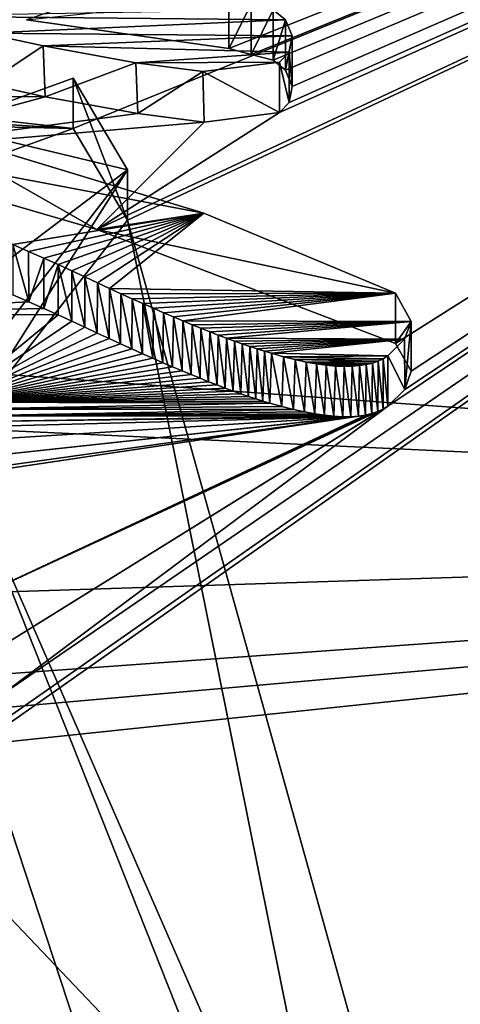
# Model space of a CAD drawing. Header units: millimetres. Extents: x -145 to 248, y -150 to 247.
# Tile 40 of 174: x -96.428 to -95.809, y 14.294 to 15.679. Entities that reach past the tile are written whole.
import ezdxf

# ---------------------------------------------------------------- set-up
doc = ezdxf.new("R2010")
doc.units = ezdxf.units.MM
doc.header["$LTSCALE"] = 65.185185
for name, color, linetype in [('476', 7, 'CONTINUOUS'), ('482', 7, 'CONTINUOUS'), ('582', 7, 'CONTINUOUS'), ('588', 7, 'CONTINUOUS'), ('590', 7, 'CONTINUOUS'), ('592', 7, 'CONTINUOUS'), ('687', 7, 'CONTINUOUS'), ('689', 7, 'CONTINUOUS'), ('690', 7, 'CONTINUOUS'), ('703', 7, 'CONTINUOUS'), ('704', 7, 'CONTINUOUS'), ('705', 7, 'CONTINUOUS'), ('706', 7, 'CONTINUOUS'), ('740', 7, 'CONTINUOUS'), ('741', 7, 'CONTINUOUS'), ('924', 7, 'CONTINUOUS'), ('939', 7, 'CONTINUOUS'), ('940', 7, 'CONTINUOUS')]:
    doc.layers.add(name, color=color, linetype=linetype)

msp = doc.modelspace()

# ---------------------------------------------------------------- linework, layer by layer
at = {"layer": '476', "linetype": 'CONTINUOUS'}
for points in [[(-91.3712, -28.3645, -57), (-98.1554, -23.1601, -57), (-91.3712, 28.3645, -57), (-91.3712, -28.3645, -57)], [(-98.1554, -23.1601, -57), (-98.1554, 23.1601, -57), (-91.3712, 28.3645, -57), (-98.1554, -23.1601, -57)]]:
    msp.add_3dface(points, dxfattribs=at)
at = {"layer": '482', "linetype": 'CONTINUOUS'}
for points in [[(-91.3712, 28.3645, -56.5), (-98.1554, 23.1601, -56.5), (-91.3712, -28.3645, -56.5), (-91.3712, 28.3645, -56.5)], [(-98.1554, 23.1601, -56.5), (-98.1554, -23.1601, -56.5), (-91.3712, -28.3645, -56.5), (-98.1554, 23.1601, -56.5)]]:
    msp.add_3dface(points, dxfattribs=at)
at = {"layer": '582', "color": 7, "linetype": 'CONTINUOUS', "true_color": 0xe0e8ed}
for points in [[(-93.55, 18.5), (-141.55, 17.1859, -6.848), (-93.55, 14.9668, -10.874), (-93.55, 18.5)], [(-141.55, 17.1859, -6.848), (-141.55, 13.4303, -12.7231), (-93.55, 14.9668, -10.874), (-141.55, 17.1859, -6.848)], [(-141.55, 13.4303, -12.7231), (-114.95, 13.4303, -12.7231), (-93.55, 14.9668, -10.874), (-141.55, 13.4303, -12.7231)], [(-114.95, 13.0815, -13.0815), (-114.95, 12.7231, -13.4303), (-93.55, 14.9668, -10.874), (-114.95, 13.0815, -13.0815)], [(-93.55, 14.9668, -10.874), (-114.95, 12.7231, -13.4303), (-93.55, 5.7167, -17.5946), (-93.55, 14.9668, -10.874)], [(-114.95, 13.4303, -12.7231), (-114.95, 13.0815, -13.0815), (-93.55, 14.9668, -10.874), (-114.95, 13.4303, -12.7231)]]:
    msp.add_3dface(points, dxfattribs=at)
at = {"layer": '588', "color": 7, "linetype": 'CONTINUOUS', "true_color": 0xe0e8ed}
for points in [[(-140.55, 6.3349, -19.4967), (-140.55, 16.5849, -12.0496), (-93.75, 6.3348, -19.4967), (-140.55, 6.3349, -19.4967)], [(-93.75, 6.3348, -19.4967), (-140.55, 16.5849, -12.0496), (-102.55, 13.3201, -15.5828), (-93.75, 6.3348, -19.4967)], [(-98.05, 15.7202, -13.1577), (-93.75, 16.5848, -12.0496), (-96.353, 15.5258, -13.3865), (-98.05, 15.7202, -13.1577)], [(-96.353, 15.5258, -13.3865), (-93.75, 16.5848, -12.0496), (-96.2767, 15.3967, -13.5348), (-96.353, 15.5258, -13.3865)], [(-93.75, 16.5848, -12.0496), (-93.75, 6.3348, -19.4967), (-96.2767, 15.3967, -13.5348), (-93.75, 16.5848, -12.0496)], [(-97.9113, 15.6178, -13.2791), (-98.05, 15.7202, -13.1577), (-96.353, 15.5258, -13.3865), (-97.9113, 15.6178, -13.2791)], [(-96.5374, 15.4594, -13.4632), (-97.9113, 15.6178, -13.2791), (-96.353, 15.5258, -13.3865), (-96.5374, 15.4594, -13.4632)], [(-96.2767, 15.3967, -13.5348), (-95.95, 13.7713, -15.1856), (-96.5219, 15.0812, -13.8855), (-96.2767, 15.3967, -13.5348)], [(-93.75, 6.3348, -19.4967), (-95.95, 13.7713, -15.1856), (-96.2767, 15.3967, -13.5348), (-93.75, 6.3348, -19.4967)], [(-96.5219, 15.0812, -13.8855), (-96.1258, 14.0829, -14.8971), (-96.7674, 14.7576, -14.2289), (-96.5219, 15.0812, -13.8855)], [(-95.95, 13.7713, -15.1856), (-96.1258, 14.0829, -14.8971), (-96.5219, 15.0812, -13.8855), (-95.95, 13.7713, -15.1856)], [(-96.1258, 14.0829, -14.8971), (-96.55, 14.2101, -14.7758), (-96.7674, 14.7576, -14.2289), (-96.1258, 14.0829, -14.8971)]]:
    msp.add_3dface(points, dxfattribs=at)
at = {"layer": '590', "color": 7, "linetype": 'CONTINUOUS', "true_color": 0xe0e8ed}
for points in [[(-141.55, 18.5), (-93.55, 18.5), (-93.55, 14.9668, 10.874), (-141.55, 18.5)], [(-141.55, 18.5), (-93.55, 14.9668, 10.874), (-141.55, 17.1859, 6.848), (-141.55, 18.5)], [(-141.55, 17.1859, 6.848), (-93.55, 14.9668, 10.874), (-114.95, 13.4303, 12.7231), (-141.55, 17.1859, 6.848)], [(-93.55, 14.9668, 10.874), (-93.55, 5.7167, 17.5946), (-114.95, 13.4303, 12.7231), (-93.55, 14.9668, 10.874)]]:
    msp.add_3dface(points, dxfattribs=at)
at = {"layer": '592', "color": 7, "linetype": 'CONTINUOUS', "true_color": 0xe0e8ed}
for points in [[(-93.75, 6.3348, 19.4967), (-93.75, 16.5848, 12.0496), (-96.4813, 14.6624, 14.327), (-93.75, 6.3348, 19.4967)], [(-96.4813, 14.6624, 14.327), (-93.75, 16.5848, 12.0496), (-96.458, 14.6884, 14.3004), (-96.4813, 14.6624, 14.327)], [(-96.458, 14.6884, 14.3004), (-93.75, 16.5848, 12.0496), (-96.4558, 14.7279, 14.2597), (-96.458, 14.6884, 14.3004)], [(-96.4558, 14.7279, 14.2597), (-93.75, 16.5848, 12.0496), (-95.9109, 15.1352, 13.8267), (-96.4558, 14.7279, 14.2597)], [(-96.1345, 15.6384, 13.2549), (-93.75, 16.5848, 12.0496), (-96.4188, 15.6789, 13.2069), (-96.1345, 15.6384, 13.2549)], [(-95.9003, 15.2235, 13.7294), (-93.75, 16.5848, 12.0496), (-96.32, 15.3839, 13.5494), (-95.9003, 15.2235, 13.7294)], [(-96.32, 15.3839, 13.5494), (-93.75, 16.5848, 12.0496), (-96.0634, 15.5483, 13.3604), (-96.32, 15.3839, 13.5494)], [(-96.1032, 15.6301, 13.2646), (-93.75, 16.5848, 12.0496), (-96.1345, 15.6384, 13.2549), (-96.1032, 15.6301, 13.2646)], [(-96.072, 15.6218, 13.2744), (-93.75, 16.5848, 12.0496), (-96.1032, 15.6301, 13.2646), (-96.072, 15.6218, 13.2744)], [(-96.0549, 15.6079, 13.2907), (-93.75, 16.5848, 12.0496), (-96.072, 15.6218, 13.2744), (-96.0549, 15.6079, 13.2907)], [(-96.0634, 15.5483, 13.3604), (-93.75, 16.5848, 12.0496), (-96.0496, 15.5623, 13.344), (-96.0634, 15.5483, 13.3604)], [(-96.0456, 15.5851, 13.3175), (-93.75, 16.5848, 12.0496), (-96.0549, 15.6079, 13.2907), (-96.0456, 15.5851, 13.3175)], [(-96.0496, 15.5623, 13.344), (-93.75, 16.5848, 12.0496), (-96.0456, 15.5851, 13.3175), (-96.0496, 15.5623, 13.344)], [(-95.9109, 15.1352, 13.8267), (-93.75, 16.5848, 12.0496), (-95.8872, 15.1588, 13.8008), (-95.9109, 15.1352, 13.8267)], [(-93.75, 16.5848, 12.0496), (-95.9003, 15.2235, 13.7294), (-95.8782, 15.1844, 13.7726), (-93.75, 16.5848, 12.0496)], [(-95.8872, 15.1588, 13.8008), (-93.75, 16.5848, 12.0496), (-95.8782, 15.1844, 13.7726), (-95.8872, 15.1588, 13.8008)], [(-96.4753, 15.5886, 13.3134), (-96.9665, 15.5716, 13.3333), (-96.3925, 15.5705, 13.3346), (-96.4753, 15.5886, 13.3134)], [(-96.9665, 15.5716, 13.3333), (-96.6871, 15.4905, 13.4273), (-96.3925, 15.5705, 13.3346), (-96.9665, 15.5716, 13.3333)], [(-96.3925, 15.5705, 13.3346), (-96.6871, 15.4905, 13.4273), (-96.2625, 15.5468, 13.3622), (-96.3925, 15.5705, 13.3346)], [(-96.2625, 15.5468, 13.3622), (-96.6871, 15.4905, 13.4273), (-96.1689, 15.535, 13.3759), (-96.2625, 15.5468, 13.3622)], [(-96.1689, 15.535, 13.3759), (-96.32, 15.3839, 13.5494), (-96.0634, 15.5483, 13.3604), (-96.1689, 15.535, 13.3759)], [(-96.6871, 15.4905, 13.4273), (-96.32, 15.3839, 13.5494), (-96.1689, 15.535, 13.3759), (-96.6871, 15.4905, 13.4273)], [(-96.4378, 15.2918, 13.6533), (-96.7479, 15.2657, 13.6824), (-96.4157, 15.2821, 13.6641), (-96.4378, 15.2918, 13.6533)], [(-96.4157, 15.2821, 13.6641), (-96.7479, 15.2657, 13.6824), (-96.3945, 15.2727, 13.6747), (-96.4157, 15.2821, 13.6641)], [(-96.3945, 15.2727, 13.6747), (-96.7479, 15.2657, 13.6824), (-96.3743, 15.2636, 13.6848), (-96.3945, 15.2727, 13.6747)], [(-96.7479, 15.2657, 13.6824), (-96.5235, 15.1411, 13.8202), (-96.3743, 15.2636, 13.6848), (-96.7479, 15.2657, 13.6824)], [(-96.3743, 15.2636, 13.6848), (-96.5235, 15.1411, 13.8202), (-96.3552, 15.2547, 13.6946), (-96.3743, 15.2636, 13.6848)], [(-96.3552, 15.2547, 13.6946), (-96.5235, 15.1411, 13.8202), (-96.337, 15.2463, 13.7041), (-96.3552, 15.2547, 13.6946)], [(-96.337, 15.2463, 13.7041), (-96.5235, 15.1411, 13.8202), (-96.3195, 15.2381, 13.7131), (-96.337, 15.2463, 13.7041)], [(-96.3195, 15.2381, 13.7131), (-96.5235, 15.1411, 13.8202), (-96.3026, 15.2303, 13.7218), (-96.3195, 15.2381, 13.7131)], [(-96.3026, 15.2303, 13.7218), (-96.5235, 15.1411, 13.8202), (-96.2865, 15.2229, 13.73), (-96.3026, 15.2303, 13.7218)], [(-96.2865, 15.2229, 13.73), (-96.5235, 15.1411, 13.8202), (-96.2708, 15.2158, 13.7379), (-96.2865, 15.2229, 13.73)], [(-96.2708, 15.2158, 13.7379), (-96.5235, 15.1411, 13.8202), (-96.2558, 15.209, 13.7454), (-96.2708, 15.2158, 13.7379)], [(-96.2558, 15.209, 13.7454), (-96.5235, 15.1411, 13.8202), (-96.2412, 15.2026, 13.7525), (-96.2558, 15.209, 13.7454)], [(-96.2412, 15.2026, 13.7525), (-96.5235, 15.1411, 13.8202), (-96.2271, 15.1964, 13.7593), (-96.2412, 15.2026, 13.7525)], [(-96.2271, 15.1964, 13.7593), (-96.5235, 15.1411, 13.8202), (-96.2134, 15.1905, 13.7658), (-96.2271, 15.1964, 13.7593)], [(-96.2134, 15.1905, 13.7658), (-96.5235, 15.1411, 13.8202), (-96.2002, 15.1849, 13.772), (-96.2134, 15.1905, 13.7658)], [(-96.2002, 15.1849, 13.772), (-96.5235, 15.1411, 13.8202), (-96.1874, 15.1796, 13.7779), (-96.2002, 15.1849, 13.772)], [(-96.1874, 15.1796, 13.7779), (-96.5235, 15.1411, 13.8202), (-96.1749, 15.1745, 13.7835), (-96.1874, 15.1796, 13.7779)], [(-96.1749, 15.1745, 13.7835), (-96.5235, 15.1411, 13.8202), (-96.1628, 15.1697, 13.7888), (-96.1749, 15.1745, 13.7835)], [(-96.1628, 15.1697, 13.7888), (-96.5235, 15.1411, 13.8202), (-96.151, 15.1651, 13.7938), (-96.1628, 15.1697, 13.7888)], [(-96.151, 15.1651, 13.7938), (-96.5235, 15.1411, 13.8202), (-96.1395, 15.1608, 13.7986), (-96.151, 15.1651, 13.7938)], [(-96.1395, 15.1608, 13.7986), (-96.5235, 15.1411, 13.8202), (-96.1283, 15.1566, 13.8031), (-96.1395, 15.1608, 13.7986)], [(-96.1283, 15.1566, 13.8031), (-96.5235, 15.1411, 13.8202), (-96.1174, 15.1528, 13.8074), (-96.1283, 15.1566, 13.8031)], [(-96.1174, 15.1528, 13.8074), (-96.5235, 15.1411, 13.8202), (-96.1068, 15.1491, 13.8114), (-96.1174, 15.1528, 13.8074)], [(-96.1068, 15.1491, 13.8114), (-96.5235, 15.1411, 13.8202), (-96.0965, 15.1457, 13.8152), (-96.1068, 15.1491, 13.8114)], [(-96.0965, 15.1457, 13.8152), (-96.5235, 15.1411, 13.8202), (-96.0864, 15.1425, 13.8187), (-96.0965, 15.1457, 13.8152)], [(-96.0864, 15.1425, 13.8187), (-96.5235, 15.1411, 13.8202), (-96.0766, 15.1395, 13.822), (-96.0864, 15.1425, 13.8187)], [(-96.5235, 15.1411, 13.8202), (-96.5106, 15.131, 13.8313), (-96.0766, 15.1395, 13.822), (-96.5235, 15.1411, 13.8202)], [(-96.0766, 15.1395, 13.822), (-96.5106, 15.131, 13.8313), (-96.0597, 15.1347, 13.8272), (-96.0766, 15.1395, 13.822)], [(-96.5453, 14.8403, 14.1427), (-96.481, 14.7809, 14.2047), (-95.9175, 15.1312, 13.8311), (-96.5453, 14.8403, 14.1427)], [(-95.925, 15.1277, 13.8348), (-96.5453, 14.8403, 14.1427), (-95.9175, 15.1312, 13.8311), (-95.925, 15.1277, 13.8348)], [(-95.9333, 15.1249, 13.8379), (-96.5453, 14.8403, 14.1427), (-95.925, 15.1277, 13.8348), (-95.9333, 15.1249, 13.8379)], [(-95.9424, 15.1227, 13.8402), (-96.5453, 14.8403, 14.1427), (-95.9333, 15.1249, 13.8379), (-95.9424, 15.1227, 13.8402)], [(-96.0597, 15.1347, 13.8272), (-96.5106, 15.131, 13.8313), (-96.0436, 15.1306, 13.8317), (-96.0597, 15.1347, 13.8272)], [(-96.5106, 15.131, 13.8313), (-96.4992, 15.1219, 13.8411), (-96.0436, 15.1306, 13.8317), (-96.5106, 15.131, 13.8313)], [(-96.0436, 15.1306, 13.8317), (-96.4992, 15.1219, 13.8411), (-96.0282, 15.1271, 13.8355), (-96.0436, 15.1306, 13.8317)], [(-96.0282, 15.1271, 13.8355), (-96.4992, 15.1219, 13.8411), (-96.0136, 15.1244, 13.8384), (-96.0282, 15.1271, 13.8355)], [(-96.481, 14.7809, 14.2047), (-96.4558, 14.7279, 14.2597), (-95.9109, 15.1352, 13.8267), (-96.481, 14.7809, 14.2047)], [(-95.9175, 15.1312, 13.8311), (-96.481, 14.7809, 14.2047), (-95.9109, 15.1352, 13.8267), (-95.9175, 15.1312, 13.8311)], [(-96.5235, 15.0357, 13.9347), (-96.5453, 14.8403, 14.1427), (-95.9424, 15.1227, 13.8402), (-96.5235, 15.0357, 13.9347)], [(-95.9523, 15.1213, 13.8418), (-96.5235, 15.0357, 13.9347), (-95.9424, 15.1227, 13.8402), (-95.9523, 15.1213, 13.8418)], [(-96.5014, 15.0445, 13.9253), (-96.5235, 15.0357, 13.9347), (-95.9523, 15.1213, 13.8418), (-96.5014, 15.0445, 13.9253)], [(-96.4819, 15.0642, 13.9039), (-96.5014, 15.0445, 13.9253), (-95.9523, 15.1213, 13.8418), (-96.4819, 15.0642, 13.9039)], [(-96.0136, 15.1244, 13.8384), (-96.4992, 15.1219, 13.8411), (-95.9998, 15.1224, 13.8407), (-96.0136, 15.1244, 13.8384)], [(-95.9998, 15.1224, 13.8407), (-96.4992, 15.1219, 13.8411), (-95.9867, 15.121, 13.8421), (-95.9998, 15.1224, 13.8407)], [(-96.4992, 15.1219, 13.8411), (-96.4888, 15.1138, 13.85), (-95.9867, 15.121, 13.8421), (-96.4992, 15.1219, 13.8411)], [(-95.9867, 15.121, 13.8421), (-96.4888, 15.1138, 13.85), (-95.9744, 15.1204, 13.8428), (-95.9867, 15.121, 13.8421)], [(-96.4888, 15.1138, 13.85), (-96.4796, 15.1065, 13.858), (-95.9629, 15.1205, 13.8427), (-96.4888, 15.1138, 13.85)], [(-95.9744, 15.1204, 13.8428), (-96.4888, 15.1138, 13.85), (-95.9629, 15.1205, 13.8427), (-95.9744, 15.1204, 13.8428)], [(-95.9629, 15.1205, 13.8427), (-96.4819, 15.0642, 13.9039), (-95.9523, 15.1213, 13.8418), (-95.9629, 15.1205, 13.8427)], [(-96.4741, 15.0883, 13.8778), (-96.4819, 15.0642, 13.9039), (-95.9629, 15.1205, 13.8427), (-96.4741, 15.0883, 13.8778)], [(-96.4796, 15.1065, 13.858), (-96.4741, 15.0883, 13.8778), (-95.9629, 15.1205, 13.8427), (-96.4796, 15.1065, 13.858)], [(-93.75, 6.3348, 19.4967), (-96.4813, 14.6624, 14.327), (-97.2744, 14.3221, 14.6672), (-93.75, 6.3348, 19.4967)], [(-93.75, 6.3348, 19.4967), (-97.2744, 14.3221, 14.6672), (-103.1317, 12.0129, 16.6115), (-93.75, 6.3348, 19.4967)]]:
    msp.add_3dface(points, dxfattribs=at)
at = {"layer": '687', "color": 7, "linetype": 'CONTINUOUS', "true_color": 0xe0e8ed}
for points in [[(-96.32, 15.3839, 13.5494), (-96.6871, 15.4905, 13.4273), (-96.5773, 15.5305, 13.5338), (-96.32, 15.3839, 13.5494)], [(-96.1697, 15.4066, 13.6747), (-96.32, 15.3839, 13.5494), (-96.5773, 15.5305, 13.5338), (-96.1697, 15.4066, 13.6747)], [(-95.9003, 15.2943, 13.8002), (-96.32, 15.3839, 13.5494), (-96.1697, 15.4066, 13.6747), (-95.9003, 15.2943, 13.8002)], [(-95.9003, 15.2235, 13.7294), (-96.32, 15.3839, 13.5494), (-95.9003, 15.2943, 13.8002), (-95.9003, 15.2235, 13.7294)]]:
    msp.add_3dface(points, dxfattribs=at)
at = {"layer": '689', "color": 7, "linetype": 'CONTINUOUS', "true_color": 0xe0e8ed}
for points in [[(-96.4378, 15.2918, 13.6533), (-96.4157, 15.2821, 13.6641), (-96.4378, 15.3626, 13.7241), (-96.4378, 15.2918, 13.6533)], [(-96.4378, 15.3626, 13.7241), (-96.4157, 15.2821, 13.6641), (-96.4158, 15.3529, 13.7349), (-96.4378, 15.3626, 13.7241)], [(-96.4158, 15.3529, 13.7349), (-96.4157, 15.2821, 13.6641), (-96.3946, 15.3435, 13.7454), (-96.4158, 15.3529, 13.7349)], [(-96.4157, 15.2821, 13.6641), (-96.3945, 15.2727, 13.6747), (-96.3946, 15.3435, 13.7454), (-96.4157, 15.2821, 13.6641)], [(-96.3946, 15.3435, 13.7454), (-96.3945, 15.2727, 13.6747), (-96.3744, 15.3344, 13.7556), (-96.3946, 15.3435, 13.7454)], [(-96.3945, 15.2727, 13.6747), (-96.3743, 15.2636, 13.6848), (-96.3744, 15.3344, 13.7556), (-96.3945, 15.2727, 13.6747)], [(-96.3743, 15.2636, 13.6848), (-96.3552, 15.2547, 13.6946), (-96.3744, 15.3344, 13.7556), (-96.3743, 15.2636, 13.6848)], [(-96.3744, 15.3344, 13.7556), (-96.3552, 15.2547, 13.6946), (-96.3552, 15.3256, 13.7654), (-96.3744, 15.3344, 13.7556)], [(-96.3552, 15.2547, 13.6946), (-96.337, 15.2463, 13.7041), (-96.3552, 15.3256, 13.7654), (-96.3552, 15.2547, 13.6946)], [(-96.3552, 15.3256, 13.7654), (-96.337, 15.2463, 13.7041), (-96.3368, 15.317, 13.775), (-96.3552, 15.3256, 13.7654)], [(-96.337, 15.2463, 13.7041), (-96.3195, 15.2381, 13.7131), (-96.3368, 15.317, 13.775), (-96.337, 15.2463, 13.7041)], [(-96.3368, 15.317, 13.775), (-96.3195, 15.2381, 13.7131), (-96.3192, 15.3088, 13.7841), (-96.3368, 15.317, 13.775)], [(-96.3195, 15.2381, 13.7131), (-96.3026, 15.2303, 13.7218), (-96.3192, 15.3088, 13.7841), (-96.3195, 15.2381, 13.7131)], [(-96.3192, 15.3088, 13.7841), (-96.3026, 15.2303, 13.7218), (-96.3022, 15.301, 13.7928), (-96.3192, 15.3088, 13.7841)], [(-96.3026, 15.2303, 13.7218), (-96.2865, 15.2229, 13.73), (-96.3022, 15.301, 13.7928), (-96.3026, 15.2303, 13.7218)], [(-96.3022, 15.301, 13.7928), (-96.2865, 15.2229, 13.73), (-96.286, 15.2935, 13.801), (-96.3022, 15.301, 13.7928)], [(-96.2865, 15.2229, 13.73), (-96.2708, 15.2158, 13.7379), (-96.286, 15.2935, 13.801), (-96.2865, 15.2229, 13.73)], [(-96.286, 15.2935, 13.801), (-96.2708, 15.2158, 13.7379), (-96.2702, 15.2864, 13.809), (-96.286, 15.2935, 13.801)], [(-96.2708, 15.2158, 13.7379), (-96.2558, 15.209, 13.7454), (-96.2702, 15.2864, 13.809), (-96.2708, 15.2158, 13.7379)], [(-96.2702, 15.2864, 13.809), (-96.2558, 15.209, 13.7454), (-96.2551, 15.2795, 13.8165), (-96.2702, 15.2864, 13.809)], [(-96.2558, 15.209, 13.7454), (-96.2412, 15.2026, 13.7525), (-96.2551, 15.2795, 13.8165), (-96.2558, 15.209, 13.7454)], [(-96.2551, 15.2795, 13.8165), (-96.2412, 15.2026, 13.7525), (-96.2404, 15.273, 13.8237), (-96.2551, 15.2795, 13.8165)], [(-96.2412, 15.2026, 13.7525), (-96.2271, 15.1964, 13.7593), (-96.2404, 15.273, 13.8237), (-96.2412, 15.2026, 13.7525)], [(-96.2404, 15.273, 13.8237), (-96.2271, 15.1964, 13.7593), (-96.2262, 15.2668, 13.8306), (-96.2404, 15.273, 13.8237)], [(-96.2271, 15.1964, 13.7593), (-96.2134, 15.1905, 13.7658), (-96.2262, 15.2668, 13.8306), (-96.2271, 15.1964, 13.7593)], [(-96.2262, 15.2668, 13.8306), (-96.2134, 15.1905, 13.7658), (-96.2124, 15.2609, 13.8371), (-96.2262, 15.2668, 13.8306)], [(-96.2134, 15.1905, 13.7658), (-96.2002, 15.1849, 13.772), (-96.2124, 15.2609, 13.8371), (-96.2134, 15.1905, 13.7658)], [(-96.2124, 15.2609, 13.8371), (-96.2002, 15.1849, 13.772), (-96.1991, 15.2553, 13.8433), (-96.2124, 15.2609, 13.8371)], [(-96.2002, 15.1849, 13.772), (-96.1874, 15.1796, 13.7779), (-96.1991, 15.2553, 13.8433), (-96.2002, 15.1849, 13.772)], [(-96.1991, 15.2553, 13.8433), (-96.1874, 15.1796, 13.7779), (-96.1861, 15.2499, 13.8492), (-96.1991, 15.2553, 13.8433)], [(-96.1874, 15.1796, 13.7779), (-96.1749, 15.1745, 13.7835), (-96.1861, 15.2499, 13.8492), (-96.1874, 15.1796, 13.7779)], [(-96.1861, 15.2499, 13.8492), (-96.1749, 15.1745, 13.7835), (-96.1736, 15.2448, 13.8549), (-96.1861, 15.2499, 13.8492)], [(-96.1749, 15.1745, 13.7835), (-96.1628, 15.1697, 13.7888), (-96.1736, 15.2448, 13.8549), (-96.1749, 15.1745, 13.7835)], [(-96.1736, 15.2448, 13.8549), (-96.1628, 15.1697, 13.7888), (-96.1613, 15.2399, 13.8602), (-96.1736, 15.2448, 13.8549)], [(-96.1628, 15.1697, 13.7888), (-96.151, 15.1651, 13.7938), (-96.1613, 15.2399, 13.8602), (-96.1628, 15.1697, 13.7888)], [(-96.1613, 15.2399, 13.8602), (-96.151, 15.1651, 13.7938), (-96.1494, 15.2353, 13.8653), (-96.1613, 15.2399, 13.8602)], [(-96.151, 15.1651, 13.7938), (-96.1395, 15.1608, 13.7986), (-96.1494, 15.2353, 13.8653), (-96.151, 15.1651, 13.7938)], [(-96.1494, 15.2353, 13.8653), (-96.1395, 15.1608, 13.7986), (-96.1379, 15.2309, 13.8701), (-96.1494, 15.2353, 13.8653)], [(-96.1395, 15.1608, 13.7986), (-96.1283, 15.1566, 13.8031), (-96.1379, 15.2309, 13.8701), (-96.1395, 15.1608, 13.7986)], [(-96.1379, 15.2309, 13.8701), (-96.1283, 15.1566, 13.8031), (-96.1266, 15.2268, 13.8746), (-96.1379, 15.2309, 13.8701)], [(-96.1283, 15.1566, 13.8031), (-96.1174, 15.1528, 13.8074), (-96.1266, 15.2268, 13.8746), (-96.1283, 15.1566, 13.8031)], [(-96.1266, 15.2268, 13.8746), (-96.1174, 15.1528, 13.8074), (-96.1156, 15.2229, 13.8789), (-96.1266, 15.2268, 13.8746)], [(-96.1174, 15.1528, 13.8074), (-96.1068, 15.1491, 13.8114), (-96.1156, 15.2229, 13.8789), (-96.1174, 15.1528, 13.8074)], [(-96.1156, 15.2229, 13.8789), (-96.1068, 15.1491, 13.8114), (-96.1049, 15.2192, 13.8829), (-96.1156, 15.2229, 13.8789)], [(-96.1068, 15.1491, 13.8114), (-96.0965, 15.1457, 13.8152), (-96.1049, 15.2192, 13.8829), (-96.1068, 15.1491, 13.8114)], [(-96.1049, 15.2192, 13.8829), (-96.0965, 15.1457, 13.8152), (-96.0945, 15.2158, 13.8867), (-96.1049, 15.2192, 13.8829)], [(-96.0965, 15.1457, 13.8152), (-96.0864, 15.1425, 13.8187), (-96.0945, 15.2158, 13.8867), (-96.0965, 15.1457, 13.8152)], [(-96.0945, 15.2158, 13.8867), (-96.0864, 15.1425, 13.8187), (-96.0843, 15.2126, 13.8902), (-96.0945, 15.2158, 13.8867)], [(-96.0864, 15.1425, 13.8187), (-96.0766, 15.1395, 13.822), (-96.0843, 15.2126, 13.8902), (-96.0864, 15.1425, 13.8187)], [(-96.0843, 15.2126, 13.8902), (-96.0766, 15.1395, 13.822), (-96.0744, 15.2096, 13.8934), (-96.0843, 15.2126, 13.8902)], [(-96.0766, 15.1395, 13.822), (-96.0597, 15.1347, 13.8272), (-96.0744, 15.2096, 13.8934), (-96.0766, 15.1395, 13.822)], [(-96.0744, 15.2096, 13.8934), (-96.0597, 15.1347, 13.8272), (-96.0575, 15.2048, 13.8987), (-96.0744, 15.2096, 13.8934)], [(-96.0597, 15.1347, 13.8272), (-96.0436, 15.1306, 13.8317), (-96.0575, 15.2048, 13.8987), (-96.0597, 15.1347, 13.8272)], [(-96.0575, 15.2048, 13.8987), (-96.0436, 15.1306, 13.8317), (-96.0413, 15.2008, 13.9031), (-96.0575, 15.2048, 13.8987)], [(-96.0436, 15.1306, 13.8317), (-96.0282, 15.1271, 13.8355), (-96.0413, 15.2008, 13.9031), (-96.0436, 15.1306, 13.8317)], [(-96.0413, 15.2008, 13.9031), (-96.0282, 15.1271, 13.8355), (-96.0259, 15.1974, 13.9067), (-96.0413, 15.2008, 13.9031)], [(-96.0282, 15.1271, 13.8355), (-96.0136, 15.1244, 13.8384), (-96.0259, 15.1974, 13.9067), (-96.0282, 15.1271, 13.8355)], [(-96.0259, 15.1974, 13.9067), (-96.0136, 15.1244, 13.8384), (-96.0113, 15.1948, 13.9096), (-96.0259, 15.1974, 13.9067)], [(-96.0136, 15.1244, 13.8384), (-95.9998, 15.1224, 13.8407), (-96.0113, 15.1948, 13.9096), (-96.0136, 15.1244, 13.8384)], [(-96.0113, 15.1948, 13.9096), (-95.9998, 15.1224, 13.8407), (-95.9975, 15.1929, 13.9117), (-96.0113, 15.1948, 13.9096)], [(-95.9412, 15.1938, 13.9108), (-95.9333, 15.1249, 13.8379), (-95.9325, 15.1959, 13.9084), (-95.9412, 15.1938, 13.9108)], [(-95.9333, 15.1249, 13.8379), (-95.925, 15.1277, 13.8348), (-95.9325, 15.1959, 13.9084), (-95.9333, 15.1249, 13.8379)], [(-95.9325, 15.1959, 13.9084), (-95.925, 15.1277, 13.8348), (-95.9246, 15.1987, 13.9054), (-95.9325, 15.1959, 13.9084)], [(-95.925, 15.1277, 13.8348), (-95.9175, 15.1312, 13.8311), (-95.9246, 15.1987, 13.9054), (-95.925, 15.1277, 13.8348)], [(-95.9246, 15.1987, 13.9054), (-95.9175, 15.1312, 13.8311), (-95.9174, 15.202, 13.9018), (-95.9246, 15.1987, 13.9054)], [(-95.9175, 15.1312, 13.8311), (-95.9109, 15.1352, 13.8267), (-95.9174, 15.202, 13.9018), (-95.9175, 15.1312, 13.8311)], [(-95.9174, 15.202, 13.9018), (-95.9109, 15.1352, 13.8267), (-95.9109, 15.2059, 13.8975), (-95.9174, 15.202, 13.9018)], [(-95.9998, 15.1224, 13.8407), (-95.9867, 15.121, 13.8421), (-95.9975, 15.1929, 13.9117), (-95.9998, 15.1224, 13.8407)], [(-95.9975, 15.1929, 13.9117), (-95.9867, 15.121, 13.8421), (-95.9845, 15.1917, 13.9131), (-95.9975, 15.1929, 13.9117)], [(-95.9867, 15.121, 13.8421), (-95.9744, 15.1204, 13.8428), (-95.9845, 15.1917, 13.9131), (-95.9867, 15.121, 13.8421)], [(-95.9845, 15.1917, 13.9131), (-95.9744, 15.1204, 13.8428), (-95.9723, 15.1912, 13.9136), (-95.9845, 15.1917, 13.9131)], [(-95.9744, 15.1204, 13.8428), (-95.9629, 15.1205, 13.8427), (-95.9723, 15.1912, 13.9136), (-95.9744, 15.1204, 13.8428)], [(-95.9723, 15.1912, 13.9136), (-95.9629, 15.1205, 13.8427), (-95.9611, 15.1914, 13.9134), (-95.9723, 15.1912, 13.9136)], [(-95.9629, 15.1205, 13.8427), (-95.9523, 15.1213, 13.8418), (-95.9611, 15.1914, 13.9134), (-95.9629, 15.1205, 13.8427)], [(-95.9611, 15.1914, 13.9134), (-95.9523, 15.1213, 13.8418), (-95.9507, 15.1923, 13.9124), (-95.9611, 15.1914, 13.9134)], [(-95.9523, 15.1213, 13.8418), (-95.9424, 15.1227, 13.8402), (-95.9507, 15.1923, 13.9124), (-95.9523, 15.1213, 13.8418)], [(-95.9507, 15.1923, 13.9124), (-95.9424, 15.1227, 13.8402), (-95.9412, 15.1938, 13.9108), (-95.9507, 15.1923, 13.9124)], [(-95.9424, 15.1227, 13.8402), (-95.9333, 15.1249, 13.8379), (-95.9412, 15.1938, 13.9108), (-95.9424, 15.1227, 13.8402)]]:
    msp.add_3dface(points, dxfattribs=at)
at = {"layer": '690', "color": 7, "linetype": 'CONTINUOUS', "true_color": 0xe0e8ed}
for points in [[(-95.9003, 15.2235, 13.7294), (-95.9003, 15.2943, 13.8002), (-95.8783, 15.2543, 13.8444), (-95.9003, 15.2235, 13.7294)], [(-95.8782, 15.1844, 13.7726), (-95.9003, 15.2235, 13.7294), (-95.8783, 15.2543, 13.8444), (-95.8782, 15.1844, 13.7726)], [(-95.8873, 15.2295, 13.8716), (-95.8872, 15.1588, 13.8008), (-95.8783, 15.2543, 13.8444), (-95.8873, 15.2295, 13.8716)], [(-95.8872, 15.1588, 13.8008), (-95.8782, 15.1844, 13.7726), (-95.8783, 15.2543, 13.8444), (-95.8872, 15.1588, 13.8008)], [(-95.9109, 15.2059, 13.8975), (-95.8872, 15.1588, 13.8008), (-95.8873, 15.2295, 13.8716), (-95.9109, 15.2059, 13.8975)], [(-95.9109, 15.1352, 13.8267), (-95.8872, 15.1588, 13.8008), (-95.9109, 15.2059, 13.8975), (-95.9109, 15.1352, 13.8267)]]:
    msp.add_3dface(points, dxfattribs=at)
at = {"layer": '703', "color": 7, "linetype": 'CONTINUOUS', "true_color": 0xe0e8ed}
for points in [[(-96.4781, 15.6601, 13.3836), (-96.4753, 15.5886, 13.3134), (-96.3954, 15.642, 13.4048), (-96.4781, 15.6601, 13.3836)], [(-96.4753, 15.5886, 13.3134), (-96.3925, 15.5705, 13.3346), (-96.3954, 15.642, 13.4048), (-96.4753, 15.5886, 13.3134)], [(-96.3954, 15.642, 13.4048), (-96.3925, 15.5705, 13.3346), (-96.2651, 15.6181, 13.4326), (-96.3954, 15.642, 13.4048)], [(-96.3925, 15.5705, 13.3346), (-96.2625, 15.5468, 13.3622), (-96.2651, 15.6181, 13.4326), (-96.3925, 15.5705, 13.3346)], [(-96.2651, 15.6181, 13.4326), (-96.2625, 15.5468, 13.3622), (-96.1709, 15.6061, 13.4466), (-96.2651, 15.6181, 13.4326)], [(-96.1709, 15.6061, 13.4466), (-96.0634, 15.5483, 13.3604), (-96.0634, 15.6192, 13.4313), (-96.1709, 15.6061, 13.4466)], [(-96.2625, 15.5468, 13.3622), (-96.1689, 15.535, 13.3759), (-96.1709, 15.6061, 13.4466), (-96.2625, 15.5468, 13.3622)], [(-96.1689, 15.535, 13.3759), (-96.0634, 15.5483, 13.3604), (-96.1709, 15.6061, 13.4466), (-96.1689, 15.535, 13.3759)]]:
    msp.add_3dface(points, dxfattribs=at)
at = {"layer": '704', "color": 7, "linetype": 'CONTINUOUS', "true_color": 0xe0e8ed}
for points in [[(-96.0549, 15.6789, 13.3616), (-96.072, 15.6218, 13.2744), (-96.072, 15.6928, 13.3453), (-96.0549, 15.6789, 13.3616)], [(-96.0549, 15.6079, 13.2907), (-96.072, 15.6218, 13.2744), (-96.0549, 15.6789, 13.3616), (-96.0549, 15.6079, 13.2907)], [(-96.0456, 15.656, 13.3884), (-96.0549, 15.6079, 13.2907), (-96.0549, 15.6789, 13.3616), (-96.0456, 15.656, 13.3884)], [(-96.0456, 15.5851, 13.3175), (-96.0549, 15.6079, 13.2907), (-96.0456, 15.656, 13.3884), (-96.0456, 15.5851, 13.3175)], [(-96.0496, 15.6333, 13.4149), (-96.0456, 15.5851, 13.3175), (-96.0456, 15.656, 13.3884), (-96.0496, 15.6333, 13.4149)], [(-96.0634, 15.6192, 13.4313), (-96.0496, 15.5623, 13.344), (-96.0496, 15.6333, 13.4149), (-96.0634, 15.6192, 13.4313)], [(-96.0496, 15.5623, 13.344), (-96.0456, 15.5851, 13.3175), (-96.0496, 15.6333, 13.4149), (-96.0496, 15.5623, 13.344)], [(-96.0634, 15.5483, 13.3604), (-96.0496, 15.5623, 13.344), (-96.0634, 15.6192, 13.4313), (-96.0634, 15.5483, 13.3604)]]:
    msp.add_3dface(points, dxfattribs=at)
at = {"layer": '705', "color": 7, "linetype": 'CONTINUOUS', "true_color": 0xe0e8ed}
for points in [[(-96.1032, 15.701, 13.3356), (-96.1345, 15.6384, 13.2549), (-96.1345, 15.7093, 13.3258), (-96.1032, 15.701, 13.3356)], [(-96.1032, 15.6301, 13.2646), (-96.1345, 15.6384, 13.2549), (-96.1032, 15.701, 13.3356), (-96.1032, 15.6301, 13.2646)], [(-96.072, 15.6928, 13.3453), (-96.1032, 15.6301, 13.2646), (-96.1032, 15.701, 13.3356), (-96.072, 15.6928, 13.3453)], [(-96.072, 15.6218, 13.2744), (-96.1032, 15.6301, 13.2646), (-96.072, 15.6928, 13.3453), (-96.072, 15.6218, 13.2744)]]:
    msp.add_3dface(points, dxfattribs=at)
at = {"layer": '706', "color": 7, "linetype": 'CONTINUOUS', "true_color": 0xe0e8ed}
msp.add_3dface([(-96.1345, 15.6384, 13.2549), (-96.4188, 15.6789, 13.2069), (-96.1345, 15.7093, 13.3258), (-96.1345, 15.6384, 13.2549)], dxfattribs=at)
at = {"layer": '740', "color": 7, "linetype": 'CONTINUOUS', "true_color": 0xe0e8ed}
for points in [[(-96.5374, 15.5302, -13.5341), (-96.353, 15.5258, -13.3865), (-96.353, 15.5967, -13.4574), (-96.5374, 15.5302, -13.5341)], [(-96.353, 15.5258, -13.3865), (-96.2767, 15.3967, -13.5348), (-96.353, 15.5967, -13.4574), (-96.353, 15.5258, -13.3865)], [(-96.353, 15.5967, -13.4574), (-96.2767, 15.3967, -13.5348), (-96.2767, 15.4676, -13.6057), (-96.353, 15.5967, -13.4574)], [(-96.5374, 15.4594, -13.4632), (-96.353, 15.5258, -13.3865), (-96.5374, 15.5302, -13.5341), (-96.5374, 15.4594, -13.4632)]]:
    msp.add_3dface(points, dxfattribs=at)
at = {"layer": '741', "color": 7, "linetype": 'CONTINUOUS', "true_color": 0xe0e8ed}
for points in [[(-96.2767, 15.3967, -13.5348), (-96.5219, 15.0812, -13.8855), (-96.2767, 15.4676, -13.6057), (-96.2767, 15.3967, -13.5348)], [(-96.2767, 15.4676, -13.6057), (-96.5219, 15.0812, -13.8855), (-96.5219, 15.152, -13.9563), (-96.2767, 15.4676, -13.6057)]]:
    msp.add_3dface(points, dxfattribs=at)
at = {"layer": '924', "color": 7, "linetype": 'CONTINUOUS', "true_color": 0xe0e8ed}
for points in [[(-96.5374, 15.5302, -13.5341), (-96.353, 15.5967, -13.4574), (-96.2767, 15.4676, -13.6057), (-96.5374, 15.5302, -13.5341)], [(-96.6523, 15.1841, -13.9213), (-96.5374, 15.5302, -13.5341), (-96.2767, 15.4676, -13.6057), (-96.6523, 15.1841, -13.9213)], [(-96.6523, 15.1841, -13.9213), (-96.2767, 15.4676, -13.6057), (-96.5219, 15.152, -13.9563), (-96.6523, 15.1841, -13.9213)]]:
    msp.add_3dface(points, dxfattribs=at)
at = {"layer": '939', "color": 7, "linetype": 'CONTINUOUS', "true_color": 0xe0e8ed}
for points in [[(-96.1697, 15.4066, 13.6747), (-96.5773, 15.5305, 13.5338), (-96.7279, 15.5125, 13.5544), (-96.1697, 15.4066, 13.6747)], [(-96.1697, 15.4066, 13.6747), (-96.7279, 15.5125, 13.5544), (-96.4378, 15.3626, 13.7241), (-96.1697, 15.4066, 13.6747)], [(-96.1697, 15.4066, 13.6747), (-96.4378, 15.3626, 13.7241), (-96.4158, 15.3529, 13.7349), (-96.1697, 15.4066, 13.6747)], [(-96.1697, 15.4066, 13.6747), (-96.4158, 15.3529, 13.7349), (-96.3946, 15.3435, 13.7454), (-96.1697, 15.4066, 13.6747)], [(-96.1697, 15.4066, 13.6747), (-96.3946, 15.3435, 13.7454), (-96.3744, 15.3344, 13.7556), (-96.1697, 15.4066, 13.6747)], [(-96.1697, 15.4066, 13.6747), (-96.3744, 15.3344, 13.7556), (-96.3552, 15.3256, 13.7654), (-96.1697, 15.4066, 13.6747)], [(-96.1697, 15.4066, 13.6747), (-96.3552, 15.3256, 13.7654), (-96.3368, 15.317, 13.775), (-96.1697, 15.4066, 13.6747)], [(-96.1697, 15.4066, 13.6747), (-96.3368, 15.317, 13.775), (-96.3192, 15.3088, 13.7841), (-96.1697, 15.4066, 13.6747)], [(-96.1697, 15.4066, 13.6747), (-96.3192, 15.3088, 13.7841), (-96.3022, 15.301, 13.7928), (-96.1697, 15.4066, 13.6747)], [(-95.9003, 15.2943, 13.8002), (-96.1697, 15.4066, 13.6747), (-96.3022, 15.301, 13.7928), (-95.9003, 15.2943, 13.8002)], [(-95.9003, 15.2943, 13.8002), (-96.3022, 15.301, 13.7928), (-96.286, 15.2935, 13.801), (-95.9003, 15.2943, 13.8002)], [(-95.9003, 15.2943, 13.8002), (-96.286, 15.2935, 13.801), (-96.2702, 15.2864, 13.809), (-95.9003, 15.2943, 13.8002)], [(-95.9003, 15.2943, 13.8002), (-96.2702, 15.2864, 13.809), (-96.2551, 15.2795, 13.8165), (-95.9003, 15.2943, 13.8002)], [(-95.9003, 15.2943, 13.8002), (-96.2551, 15.2795, 13.8165), (-96.2404, 15.273, 13.8237), (-95.9003, 15.2943, 13.8002)], [(-95.9003, 15.2943, 13.8002), (-96.2404, 15.273, 13.8237), (-96.2262, 15.2668, 13.8306), (-95.9003, 15.2943, 13.8002)], [(-95.9003, 15.2943, 13.8002), (-96.2262, 15.2668, 13.8306), (-96.2124, 15.2609, 13.8371), (-95.9003, 15.2943, 13.8002)], [(-95.9003, 15.2943, 13.8002), (-96.2124, 15.2609, 13.8371), (-96.1991, 15.2553, 13.8433), (-95.9003, 15.2943, 13.8002)], [(-95.9003, 15.2943, 13.8002), (-96.1991, 15.2553, 13.8433), (-95.8783, 15.2543, 13.8444), (-95.9003, 15.2943, 13.8002)], [(-96.1991, 15.2553, 13.8433), (-96.1861, 15.2499, 13.8492), (-95.8783, 15.2543, 13.8444), (-96.1991, 15.2553, 13.8433)], [(-96.1861, 15.2499, 13.8492), (-96.1736, 15.2448, 13.8549), (-95.8783, 15.2543, 13.8444), (-96.1861, 15.2499, 13.8492)], [(-96.1736, 15.2448, 13.8549), (-96.1613, 15.2399, 13.8602), (-95.8783, 15.2543, 13.8444), (-96.1736, 15.2448, 13.8549)], [(-96.1613, 15.2399, 13.8602), (-96.1494, 15.2353, 13.8653), (-95.8783, 15.2543, 13.8444), (-96.1613, 15.2399, 13.8602)], [(-96.1494, 15.2353, 13.8653), (-96.1379, 15.2309, 13.8701), (-95.8783, 15.2543, 13.8444), (-96.1494, 15.2353, 13.8653)], [(-96.1379, 15.2309, 13.8701), (-95.8873, 15.2295, 13.8716), (-95.8783, 15.2543, 13.8444), (-96.1379, 15.2309, 13.8701)], [(-96.1379, 15.2309, 13.8701), (-96.1266, 15.2268, 13.8746), (-95.8873, 15.2295, 13.8716), (-96.1379, 15.2309, 13.8701)], [(-96.1266, 15.2268, 13.8746), (-96.1156, 15.2229, 13.8789), (-95.8873, 15.2295, 13.8716), (-96.1266, 15.2268, 13.8746)], [(-96.1156, 15.2229, 13.8789), (-96.1049, 15.2192, 13.8829), (-95.8873, 15.2295, 13.8716), (-96.1156, 15.2229, 13.8789)], [(-96.1049, 15.2192, 13.8829), (-96.0945, 15.2158, 13.8867), (-95.8873, 15.2295, 13.8716), (-96.1049, 15.2192, 13.8829)], [(-96.0945, 15.2158, 13.8867), (-96.0843, 15.2126, 13.8902), (-95.8873, 15.2295, 13.8716), (-96.0945, 15.2158, 13.8867)], [(-96.0843, 15.2126, 13.8902), (-96.0744, 15.2096, 13.8934), (-95.8873, 15.2295, 13.8716), (-96.0843, 15.2126, 13.8902)], [(-96.0744, 15.2096, 13.8934), (-95.9109, 15.2059, 13.8975), (-95.8873, 15.2295, 13.8716), (-96.0744, 15.2096, 13.8934)], [(-96.0744, 15.2096, 13.8934), (-96.0575, 15.2048, 13.8987), (-95.9109, 15.2059, 13.8975), (-96.0744, 15.2096, 13.8934)], [(-96.0575, 15.2048, 13.8987), (-95.9174, 15.202, 13.9018), (-95.9109, 15.2059, 13.8975), (-96.0575, 15.2048, 13.8987)], [(-96.0575, 15.2048, 13.8987), (-96.0413, 15.2008, 13.9031), (-95.9174, 15.202, 13.9018), (-96.0575, 15.2048, 13.8987)], [(-96.0413, 15.2008, 13.9031), (-95.9246, 15.1987, 13.9054), (-95.9174, 15.202, 13.9018), (-96.0413, 15.2008, 13.9031)], [(-96.0413, 15.2008, 13.9031), (-96.0259, 15.1974, 13.9067), (-95.9246, 15.1987, 13.9054), (-96.0413, 15.2008, 13.9031)], [(-96.0259, 15.1974, 13.9067), (-95.9325, 15.1959, 13.9084), (-95.9246, 15.1987, 13.9054), (-96.0259, 15.1974, 13.9067)], [(-96.0259, 15.1974, 13.9067), (-96.0113, 15.1948, 13.9096), (-95.9325, 15.1959, 13.9084), (-96.0259, 15.1974, 13.9067)], [(-96.0113, 15.1948, 13.9096), (-95.9412, 15.1938, 13.9108), (-95.9325, 15.1959, 13.9084), (-96.0113, 15.1948, 13.9096)], [(-96.0113, 15.1948, 13.9096), (-95.9975, 15.1929, 13.9117), (-95.9412, 15.1938, 13.9108), (-96.0113, 15.1948, 13.9096)], [(-95.9975, 15.1929, 13.9117), (-95.9507, 15.1923, 13.9124), (-95.9412, 15.1938, 13.9108), (-95.9975, 15.1929, 13.9117)], [(-95.9975, 15.1929, 13.9117), (-95.9845, 15.1917, 13.9131), (-95.9507, 15.1923, 13.9124), (-95.9975, 15.1929, 13.9117)], [(-95.9845, 15.1917, 13.9131), (-95.9611, 15.1914, 13.9134), (-95.9507, 15.1923, 13.9124), (-95.9845, 15.1917, 13.9131)], [(-95.9845, 15.1917, 13.9131), (-95.9723, 15.1912, 13.9136), (-95.9611, 15.1914, 13.9134), (-95.9845, 15.1917, 13.9131)]]:
    msp.add_3dface(points, dxfattribs=at)
at = {"layer": '940', "color": 7, "linetype": 'CONTINUOUS', "true_color": 0xe0e8ed}
for points in [[(-96.5757, 15.6841, 13.3555), (-96.0549, 15.6789, 13.3616), (-96.072, 15.6928, 13.3453), (-96.5757, 15.6841, 13.3555)], [(-96.5757, 15.6841, 13.3555), (-96.4781, 15.6601, 13.3836), (-96.0549, 15.6789, 13.3616), (-96.5757, 15.6841, 13.3555)], [(-96.4781, 15.6601, 13.3836), (-96.0456, 15.656, 13.3884), (-96.0549, 15.6789, 13.3616), (-96.4781, 15.6601, 13.3836)], [(-96.4781, 15.6601, 13.3836), (-96.3954, 15.642, 13.4048), (-96.0456, 15.656, 13.3884), (-96.4781, 15.6601, 13.3836)], [(-96.3954, 15.642, 13.4048), (-96.0496, 15.6333, 13.4149), (-96.0456, 15.656, 13.3884), (-96.3954, 15.642, 13.4048)], [(-96.3954, 15.642, 13.4048), (-96.2651, 15.6181, 13.4326), (-96.0496, 15.6333, 13.4149), (-96.3954, 15.642, 13.4048)], [(-96.2651, 15.6181, 13.4326), (-96.0634, 15.6192, 13.4313), (-96.0496, 15.6333, 13.4149), (-96.2651, 15.6181, 13.4326)], [(-96.2651, 15.6181, 13.4326), (-96.1709, 15.6061, 13.4466), (-96.0634, 15.6192, 13.4313), (-96.2651, 15.6181, 13.4326)]]:
    msp.add_3dface(points, dxfattribs=at)

doc.saveas('drawing.dxf')
